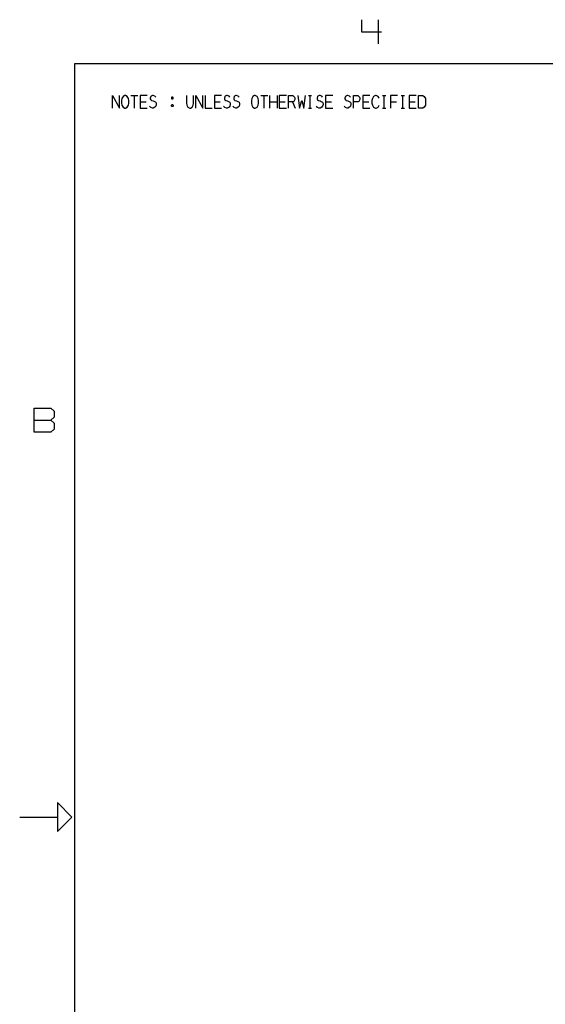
# Model space of a CAD drawing. Header units: millimetres. Extents: x 0 to 1189, y 35 to 806.
# Tile 5 of 17: x 0 to 250, y 330 to 797. Entities that reach past the tile are written whole.
import ezdxf

# ---------------------------------------------------------------- set-up
doc = ezdxf.new("R2010")
doc.units = ezdxf.units.MM
doc.layers.add('Pen 1', color=7, linetype='Continuous')

msp = doc.modelspace()

# ---------------------------------------------------------------- linework, layer by layer
at = {"layer": 'Pen 1', "color": 7, "lineweight": 30}
for p, q in [((170.55, 797.45), (170.55, 786)), ((53.22, 761.45), (56.58, 761.45)), ((54.9, 755.55), (54.9, 761.45)), ((114.82, 761.45), (118.2, 761.45)), ((116.5, 755.55), (116.5, 761.45)), ((119.22, 755.55), (119.22, 761.45)), ((122.6, 761.45), (122.6, 755.55)), ((137.45, 761.45), (139, 761.45)), ((138.25, 755.55), (138.25, 761.45)), ((172.65, 761.45), (174.23, 761.45)), ((173.45, 755.55), (173.45, 761.45)), ((181.45, 761.45), (183.02, 761.45)), ((182.25, 755.55), (182.25, 761.45)), ((57.62, 758.53), (60.45, 758.53)), ((92.82, 758.53), (95.65, 758.53)), ((119.22, 758.53), (122.6, 758.53)), ((123.62, 758.53), (126.45, 758.53)), ((129.9, 758.53), (131.2, 755.55)), ((145.62, 758.53), (148.45, 758.53)), ((163.23, 758.53), (166.07, 758.53)), ((176.45, 758.53), (179.27, 758.53)), ((185.25, 758.53), (188.07, 758.53)), ((137.45, 755.55), (139, 755.55)), ((172.65, 755.55), (174.23, 755.55)), ((181.45, 755.55), (183.02, 755.55)), ((7.3, 607.45), (15.15, 607.45)), ((0.43, 419.17), (18.3, 419.17))]:
    msp.add_line(p, q, dxfattribs=at)
for points in [[(162.7, 797.45), (162.7, 791.72), (172.12, 791.72)], [(26.55, 776.72), (1162.45, 776.72), (1162.45, 61.62), (26.55, 61.62), (26.55, 776.72)], [(44.42, 755.55), (44.42, 761.45), (47.78, 755.55), (47.78, 761.45)], [(50.65, 761.45), (50.35, 761.45), (49.5, 760.97), (48.92, 760.08), (48.83, 759.15), (48.83, 757.85), (48.92, 756.92), (49.5, 756.03), (50.35, 755.55), (50.65, 755.55), (51.5, 756.03), (52.03, 756.92), (52.17, 757.85), (52.17, 759.15), (52.03, 760.08), (51.5, 760.97), (50.65, 761.45)], [(60.97, 761.45), (57.62, 761.45), (57.62, 755.55), (60.97, 755.55)], [(65, 760.75), (64.57, 761.2), (63.78, 761.45), (63.4, 761.45), (62.78, 761.2), (62.6, 760.97), (62.4, 760.3), (62.4, 759.83), (62.6, 759.38), (63.03, 759.15), (63.78, 758.92), (64.4, 758.7), (65, 758.3), (65.2, 757.62), (65.2, 757.15), (65, 756.47), (64.57, 756.03), (63.78, 755.55), (63.4, 755.55), (62.6, 755.78), (62.03, 756.47)], [(79.62, 761.45), (79.62, 757.85), (79.75, 756.92), (80.3, 756.03), (81.15, 755.55), (81.45, 755.55), (82.3, 756.03), (82.82, 756.92), (82.97, 757.85), (82.97, 761.45)], [(84.03, 755.55), (84.03, 761.45), (87.38, 755.55), (87.38, 761.45)], [(88.43, 761.45), (88.43, 755.55), (91.78, 755.55)], [(96.2, 761.45), (92.82, 761.45), (92.82, 755.55), (96.2, 755.55)], [(100.2, 760.75), (99.78, 761.2), (98.97, 761.45), (98.6, 761.45), (98, 761.2), (97.8, 760.97), (97.6, 760.3), (97.6, 759.83), (97.8, 759.38), (98.22, 759.15), (98.97, 758.92), (99.6, 758.7), (100.2, 758.3), (100.4, 757.62), (100.4, 757.15), (100.2, 756.47), (99.78, 756.03), (98.97, 755.55), (98.6, 755.55), (97.8, 755.78), (97.22, 756.47)], [(104.6, 760.75), (104.18, 761.2), (103.38, 761.45), (103, 761.45), (102.4, 761.2), (102.2, 760.97), (102, 760.3), (102, 759.83), (102.2, 759.38), (102.62, 759.15), (103.38, 758.92), (104, 758.7), (104.6, 758.3), (104.8, 757.62), (104.8, 757.15), (104.6, 756.47), (104.18, 756.03), (103.38, 755.55), (103, 755.55), (102.2, 755.78), (101.62, 756.47)], [(112.25, 761.45), (111.95, 761.45), (111.12, 760.97), (110.55, 760.08), (110.43, 759.15), (110.43, 757.85), (110.55, 756.92), (111.12, 756.03), (111.95, 755.55), (112.25, 755.55), (113.1, 756.03), (113.65, 756.92), (113.8, 757.85), (113.8, 759.15), (113.65, 760.08), (113.1, 760.97), (112.25, 761.45)], [(127, 761.45), (123.62, 761.45), (123.62, 755.55), (127, 755.55)], [(128.02, 755.55), (128.02, 761.45), (130.1, 761.45), (130.45, 761.2), (130.85, 760.75), (131, 760.3), (131, 759.6), (130.62, 758.7), (130.25, 758.53), (128.02, 758.53)], [(132.43, 761.45), (133.27, 755.55), (134.27, 759.15), (135.3, 755.55), (136.12, 761.45)], [(144.23, 760.75), (143.8, 761.2), (143, 761.45), (142.6, 761.45), (142, 761.2), (141.8, 760.97), (141.62, 760.3), (141.62, 759.83), (141.8, 759.38), (142.23, 759.15), (143, 758.92), (143.6, 758.7), (144.23, 758.3), (144.4, 757.62), (144.4, 757.15), (144.23, 756.47), (143.8, 756.03), (143, 755.55), (142.6, 755.55), (141.8, 755.78), (141.23, 756.47)], [(149, 761.45), (145.62, 761.45), (145.62, 755.55), (149, 755.55)], [(157.43, 760.75), (157, 761.2), (156.2, 761.45), (155.8, 761.45), (155.2, 761.2), (155, 760.97), (154.82, 760.3), (154.82, 759.83), (155, 759.38), (155.43, 759.15), (156.2, 758.92), (156.8, 758.7), (157.43, 758.3), (157.6, 757.62), (157.6, 757.15), (157.43, 756.47), (157, 756.03), (156.2, 755.55), (155.8, 755.55), (155, 755.78), (154.43, 756.47)], [(158.82, 755.55), (158.82, 761.45), (160.9, 761.45), (161.25, 761.2), (161.68, 760.75), (161.82, 760.3), (161.82, 759.6), (161.43, 758.7), (161.05, 758.53), (158.82, 758.53)], [(166.6, 761.45), (163.23, 761.45), (163.23, 755.55), (166.6, 755.55)], [(171, 760.3), (170.62, 760.97), (169.7, 761.45), (169.32, 761.45), (168.38, 760.97), (167.82, 760.08), (167.62, 759.15), (167.62, 757.85), (167.82, 756.92), (168.38, 756.03), (169.32, 755.55), (169.7, 755.55), (170.62, 756.03), (171, 756.92)], [(179.8, 761.45), (176.45, 761.45), (176.45, 755.55)], [(188.6, 761.45), (185.25, 761.45), (185.25, 755.55), (188.6, 755.55)], [(189.65, 755.55), (189.65, 761.45), (191.7, 761.45), (192.48, 760.97), (192.8, 760.53), (193, 760.08), (193, 756.92), (192.8, 756.47), (192.48, 756.03), (191.7, 755.55), (189.65, 755.55)], [(73.05, 760.75), (72.7, 760.75), (72.5, 760.53), (72.5, 759.9), (72.7, 759.83), (73.05, 759.83), (73.22, 760.08), (73.22, 760.53), (73.05, 760.75)], [(73.22, 756.47), (73.05, 756.25), (72.7, 756.25), (72.5, 756.47), (72.5, 756.92), (72.7, 757.15), (73.05, 757.15), (73.22, 756.92), (73.22, 756.47)], [(7.3, 601.72), (7.3, 613.17), (15.15, 613.17), (16.73, 611.75), (16.73, 608.88), (15.15, 607.45), (16.73, 606.03), (16.73, 603.15), (15.15, 601.72), (7.3, 601.72)], [(25.17, 419.17), (18.3, 426.05), (18.3, 412.3), (25.17, 419.17)]]:
    msp.add_lwpolyline(points, dxfattribs=at)

doc.saveas('drawing.dxf')
